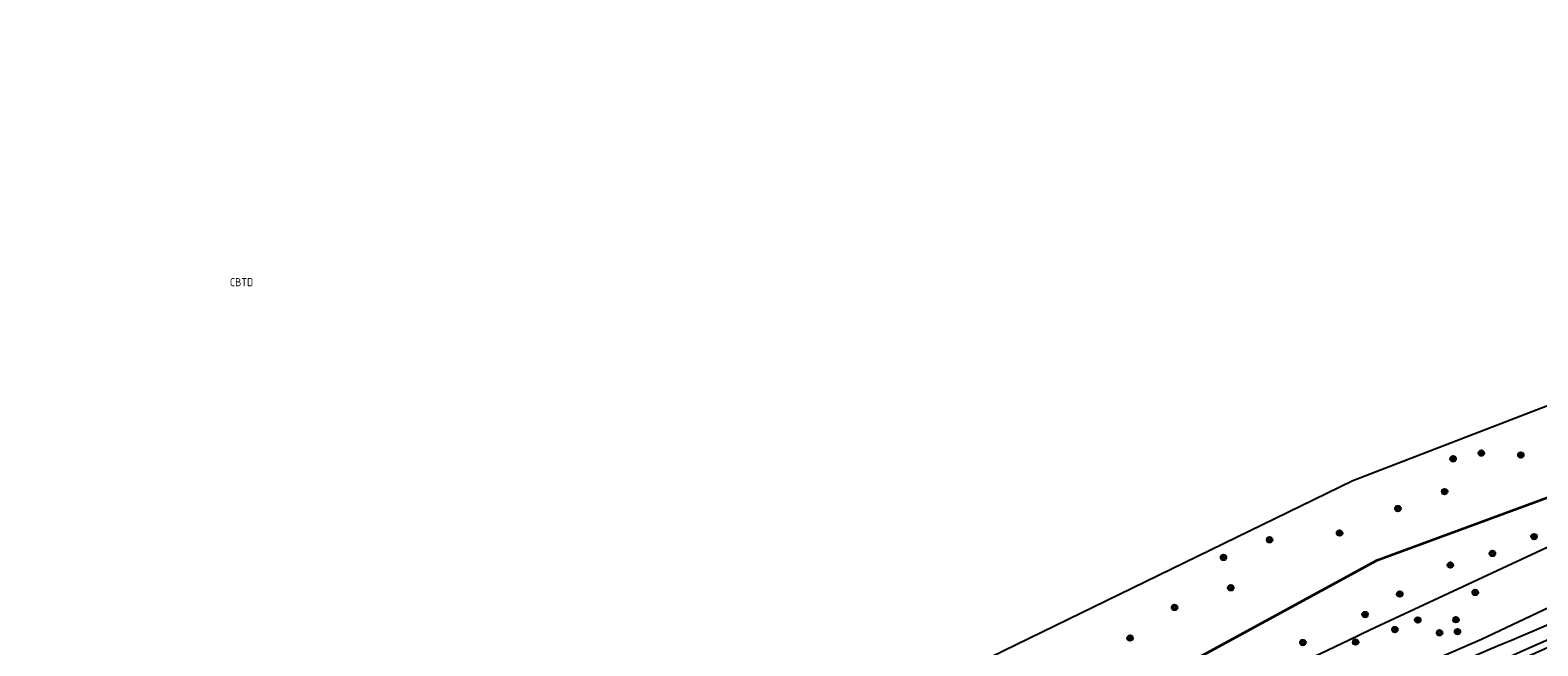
# Model space of a CAD drawing. Extents: x 143041 to 143717, y 457187 to 457767.
# Tile 2 of 10: x 143043 to 143211, y 457487 to 457556. Entities that reach past the tile are written whole.
import ezdxf
from ezdxf.enums import TextEntityAlignment as Align

# ---------------------------------------------------------------- set-up
doc = ezdxf.new("R2010")
doc.units = 0
doc.header["$LTSCALE"] = 4
doc.linetypes.add('STIPPELGROF', pattern=[0.75, 0.5, -0.25])
doc.layers.get('0').update_dxf_attribs({"linetype": 'CONTINUOUS'})
for name, color, linetype in [('CBTD', 7, 'CONTINUOUS'), ('G_OWG', 6, 'CONTINUOUS'), ('G_WGD', 7, 'CONTINUOUS'), ('PVGO', 102, 'CONTINUOUS')]:
    doc.layers.add(name, color=color, linetype=linetype)
doc.layers.add('meetgrens', color=10, linetype='STIPPELGROF', lineweight=35)
doc.styles.add('ISO', font='ISO')

# ---------------------------------------------------------------- blocks, each defined once
blk = doc.blocks.new('boom')
at = {"color": 0}
for radius in [0.315, 0.225, 0.135]:
    blk.add_circle((0, 0), radius, dxfattribs=at)

msp = doc.modelspace()

# ---------------------------------------------------------------- linework, layer by layer
at = {"layer": 'G_OWG', "linetype": 'Continuous', "transparency": 33554687}
for points in [[(143420.168, 457635.756), (143410.635, 457630.507), (143343.4, 457584.81), (143313.84, 457562.98), (143275.25, 457538.02), (143190.33, 457505.31), (143089.11, 457456.05), (143079.798, 457453.354)], [(143164.157, 457475.11), (143166.264, 457476.222), (143168.37, 457477.334), (143171.042, 457478.612), (143173.715, 457479.89), (143177.465, 457481.684), (143182.48, 457484.064), (143187.495, 457486.443), (143189.901, 457487.584), (143192.308, 457488.724), (143200.451, 457492.536), (143210.258, 457497.115), (143215.713, 457499.626), (143227.421, 457505.015), (143231.579, 457506.863), (143235.622, 457508.596), (143247.356, 457513.172), (143259.091, 457517.747), (143270.39, 457522.053), (143281.689, 457526.358), (143286.922, 457527.692), (143292.154, 457529.025)], [(143306.733, 457528.221), (143297.208, 457524.653), (143278.713, 457518.465), (143260.353, 457511.96), (143240.281, 457503.965), (143221.925, 457495.762), (143204.707, 457487.635), (143188.718, 457480.698)]]:
    msp.add_lwpolyline(points, dxfattribs=at)
for points in [[(143137.256, 457451.685, -0.0173407), (143227.588, 457494.404)], [(143222.702, 457493.782, -0.0041206), (143186.544, 457478.551)]]:
    msp.add_lwpolyline(points, format="xyb", dxfattribs=at)
at = {"layer": 'G_WGD', "linetype": 'Continuous', "transparency": 33554687}
for points in [[(143137.642, 457450.984, -0.0173204), (143227.864, 457493.652)], [(143193.602, 457474.416, -0.0110004), (143229.046, 457490.436)]]:
    msp.add_lwpolyline(points, format="xyb", dxfattribs=at)
at = {"layer": 'meetgrens', "linetype": 'Continuous', "transparency": 33554687, "flags": 128}
msp.add_lwpolyline([(143042.65, 457414.581), (143193.047, 457496.462), (143334.975, 457548.68), (143351.72, 457478.805), (143253.029, 457455.154), (143123.798, 457387.023), (143075.027, 457356.533), (143042.65, 457414.581)], dxfattribs=at)

# ---------------------------------------------------------------- block references
at = {"layer": 'PVGO', "transparency": 33554687}
for p in [(143201.52, 457507.785), (143204.67, 457508.415), (143209.08, 457508.205), (143200.574, 457504.116), (143195.351, 457502.231), (143181.033, 457498.741), (143188.843, 457499.495), (143210.554, 457499.098), (143205.911, 457497.217), (143175.884, 457496.776), (143201.209, 457495.924), (143176.699, 457493.385), (143195.567, 457492.691), (143203.986, 457492.873), (143170.418, 457491.194), (143191.687, 457490.399), (143195.021, 457488.73), (143197.572, 457489.802), (143201.837, 457489.831), (143165.451, 457487.785), (143184.752, 457487.284), (143190.636, 457487.338), (143200.009, 457488.368), (143202.009, 457488.5)]:
    msp.add_blockref('boom', p, dxfattribs=at)

# ---------------------------------------------------------------- texts
at = {"layer": 'CBTD', "transparency": 33554687, "style": 'ISO'}
msp.add_text('CBTD', height=0.9, dxfattribs=at).set_placement((143066.258, 457527.482), align=Align.MIDDLE_CENTER)

doc.saveas('drawing.dxf')
